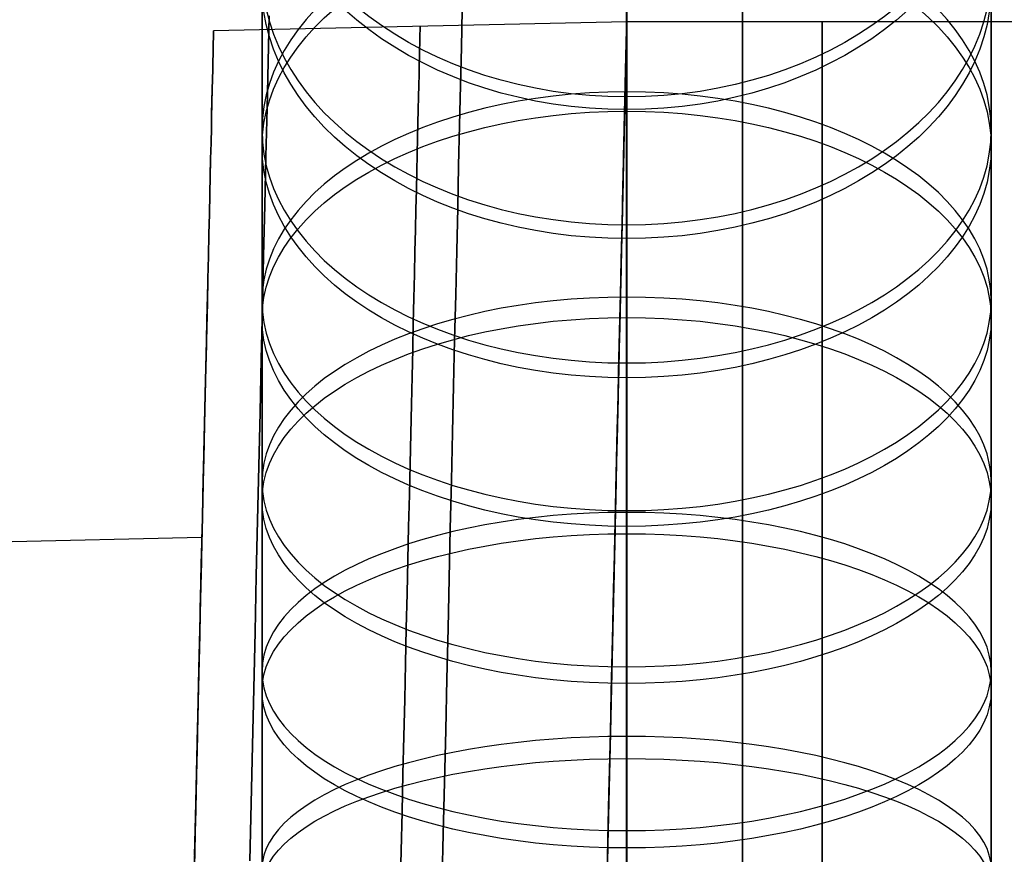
# Model space of a CAD drawing. Extents: x 35624 to 36541, y 4015 to 4839.
# Tile 60 of 150: x 35784 to 35822, y 4715 to 4747. Entities that reach past the tile are written whole.
import ezdxf

# ---------------------------------------------------------------- set-up
doc = ezdxf.new("R2010")
doc.units = 0
doc.layers.add('GAMBE', color=96, linetype='CONTINUOUS')
doc.layers.add('IGES_LEVEL_3', color=87, linetype='CONTINUOUS')

msp = doc.modelspace()

# ---------------------------------------------------------------- linework, layer by layer
at = {"layer": 'GAMBE'}
for p, q in [((35793.515, 4747.891, 154.694), (35793.515, 4746.052, 156.381)), ((35793.515, 4746.314, 0.979), (35793.515, 4747.883, 2.381)), ((35821.519, 4747.891, 154.694), (35821.519, 4746.052, 156.381)), ((35821.519, 4746.314, 0.979), (35821.519, 4747.883, 2.381)), ((35793.515, 4744.718, -0.389), (35793.515, 4746.314, 0.979)), ((35821.519, 4744.718, -0.389), (35821.519, 4746.314, 0.979)), ((35793.515, 4746.052, 156.381), (35793.515, 4744.166, 158.03)), ((35821.519, 4746.052, 156.381), (35821.519, 4744.166, 158.03)), ((35793.515, 4743.095, -1.724), (35793.515, 4744.718, -0.389)), ((35821.519, 4743.095, -1.724), (35821.519, 4744.718, -0.389)), ((35793.515, 4744.166, 158.03), (35793.515, 4742.233, 159.639)), ((35821.519, 4744.166, 158.03), (35821.519, 4742.233, 159.639)), ((35793.515, 4741.446, -3.024), (35793.515, 4743.095, -1.724)), ((35821.519, 4741.446, -3.024), (35821.519, 4743.095, -1.724)), ((35793.515, 4742.233, 159.639), (35793.515, 4740.254, 161.206)), ((35821.519, 4742.233, 159.639), (35821.519, 4740.254, 161.206)), ((35793.515, 4739.771, -4.29), (35793.515, 4741.446, -3.024)), ((35821.519, 4739.771, -4.29), (35821.519, 4741.446, -3.024)), ((35793.515, 4740.254, 161.206), (35793.515, 4738.229, 162.731)), ((35821.519, 4740.254, 161.206), (35821.519, 4738.229, 162.731)), ((35793.515, 4738.072, -5.521), (35793.515, 4739.771, -4.29)), ((35821.519, 4738.072, -5.521), (35821.519, 4739.771, -4.29)), ((35793.515, 4738.229, 162.731), (35793.515, 4736.159, 164.212)), ((35793.515, 4736.349, -6.717), (35793.515, 4738.072, -5.521)), ((35821.519, 4738.229, 162.731), (35821.519, 4736.159, 164.212)), ((35821.519, 4736.349, -6.717), (35821.519, 4738.072, -5.521)), ((35793.515, 4734.602, -7.877), (35793.515, 4736.349, -6.717)), ((35793.515, 4736.159, 164.212), (35793.515, 4734.043, 165.647)), ((35821.519, 4734.602, -7.877), (35821.519, 4736.349, -6.717)), ((35821.519, 4736.159, 164.212), (35821.519, 4734.043, 165.647)), ((35793.515, 4732.833, -9.001), (35793.515, 4734.602, -7.877)), ((35821.519, 4732.833, -9.001), (35821.519, 4734.602, -7.877)), ((35793.515, 4734.043, 165.647), (35793.515, 4731.883, 167.035)), ((35821.519, 4734.043, 165.647), (35821.519, 4731.883, 167.035)), ((35793.515, 4731.042, -10.089), (35793.515, 4732.833, -9.001)), ((35821.519, 4731.042, -10.089), (35821.519, 4732.833, -9.001)), ((35793.515, 4731.883, 167.035), (35793.515, 4729.679, 168.375)), ((35821.519, 4731.883, 167.035), (35821.519, 4729.679, 168.375)), ((35793.515, 4729.23, -11.14), (35793.515, 4731.042, -10.089)), ((35821.519, 4729.23, -11.14), (35821.519, 4731.042, -10.089)), ((35793.515, 4729.679, 168.375), (35793.515, 4727.431, 169.665)), ((35821.519, 4729.679, 168.375), (35821.519, 4727.431, 169.665)), ((35793.515, 4727.398, -12.154), (35793.515, 4729.23, -11.14)), ((35821.519, 4727.398, -12.154), (35821.519, 4729.23, -11.14)), ((35793.515, 4727.431, 169.665), (35793.515, 4725.141, 170.903)), ((35793.515, 4725.546, -13.131), (35793.515, 4727.398, -12.154)), ((35821.519, 4727.431, 169.665), (35821.519, 4725.141, 170.903)), ((35821.519, 4725.546, -13.131), (35821.519, 4727.398, -12.154)), ((35793.515, 4723.675, -14.07), (35793.515, 4725.546, -13.131)), ((35821.519, 4723.675, -14.07), (35821.519, 4725.546, -13.131)), ((35793.515, 4725.141, 170.903), (35793.515, 4722.808, 172.088)), ((35821.519, 4725.141, 170.903), (35821.519, 4722.808, 172.088)), ((35793.515, 4721.787, -14.971), (35793.515, 4723.675, -14.07)), ((35821.519, 4721.787, -14.971), (35821.519, 4723.675, -14.07)), ((35793.515, 4722.808, 172.088), (35793.515, 4720.433, 173.219)), ((35821.519, 4722.808, 172.088), (35821.519, 4720.433, 173.219)), ((35793.515, 4719.88, -15.833), (35793.515, 4721.787, -14.971)), ((35821.519, 4719.88, -15.833), (35821.519, 4721.787, -14.971)), ((35793.515, 4720.433, 173.219), (35793.515, 4718.018, 174.294)), ((35821.519, 4720.433, 173.219), (35821.519, 4718.018, 174.294)), ((35793.515, 4717.958, -16.658), (35793.515, 4719.88, -15.833)), ((35821.519, 4717.958, -16.658), (35821.519, 4719.88, -15.833)), ((35793.515, 4718.018, 174.294), (35793.515, 4715.561, 175.311)), ((35793.515, 4716.019, -17.443), (35793.515, 4717.958, -16.658)), ((35821.519, 4718.018, 174.294), (35821.519, 4715.561, 175.311)), ((35821.519, 4716.019, -17.443), (35821.519, 4717.958, -16.658)), ((35793.515, 4714.066, -18.19), (35793.515, 4716.019, -17.443)), ((35821.519, 4714.066, -18.19), (35821.519, 4716.019, -17.443)), ((35793.515, 4715.561, 175.311), (35793.515, 4713.065, 176.269)), ((35821.519, 4715.561, 175.311), (35821.519, 4713.065, 176.269))]:
    msp.add_line(p, q, dxfattribs=at)
at = {"layer": 'GAMBE', "extrusion": (-9.38917e-14, -0.65826, 0.75279)}
msp.add_circle((35807.516, 3675.722, -3019.749), 14, dxfattribs=at)
at = {"layer": 'GAMBE', "extrusion": (-5.8801e-14, 0.663135, 0.7485)}
msp.add_circle((-35807.516, -3552.016, 3160.14), 14, dxfattribs=at)
at = {"layer": 'GAMBE', "extrusion": (5.42324e-14, 0.716452, -0.697636)}
msp.add_circle((-35807.516, 3422.335, 3296.244), 14, dxfattribs=at)
at = {"layer": 'GAMBE', "extrusion": (9.80983e-14, 0.720919, 0.693019)}
msp.add_circle((-35807.516, -3288.004, 3426.047), 14, dxfattribs=at)
at = {"layer": 'GAMBE', "extrusion": (-9.4254e-15, 0.769973, -0.638076)}
msp.add_circle((-35807.516, 3147.972, 3551.242), 14, dxfattribs=at)
at = {"layer": 'GAMBE', "extrusion": (1.8282e-13, 0.774001, 0.633185)}
msp.add_circle((-35807.516, -3003.998, 3669.617), 14, dxfattribs=at)
at = {"layer": 'GAMBE', "extrusion": (-9.06287e-15, 0.818572, -0.574403)}
msp.add_circle((-35807.516, 2853.989, 3783.544), 14, dxfattribs=at)
at = {"layer": 'GAMBE', "extrusion": (5.96711e-14, 0.822114, 0.569323)}
msp.add_circle((-35807.516, -2701.543, 3889.632), 14, dxfattribs=at)
at = {"layer": 'GAMBE', "extrusion": (-1.62334e-13, 0.861892, -0.507093)}
msp.add_circle((-35807.516, 2542.578, 3991.432), 14, dxfattribs=at)
at = {"layer": 'GAMBE', "extrusion": (2.10698e-13, 0.865012, 0.50175)}
msp.add_circle((-35807.516, -2382.147, 4084.969), 14, dxfattribs=at)
at = {"layer": 'GAMBE', "extrusion": (-1.85607e-14, 0.899691, -0.436528)}
msp.add_circle((-35807.516, 2215.516, 4173.759), 14, dxfattribs=at)
at = {"layer": 'GAMBE', "extrusion": (1.18545e-14, 0.902352, 0.431)}
msp.add_circle((-35807.516, -2048.322, 4254.058), 14, dxfattribs=at)
at = {"layer": 'GAMBE', "extrusion": (1.91915e-13, 0.931767, -0.363056)}
msp.add_circle((-35807.516, 1874.404, 4329.554), 14, dxfattribs=at)
at = {"layer": 'GAMBE', "extrusion": (-2.84217e-14, 0.933951, 0.357402)}
msp.add_circle((-35807.516, -1701.631, 4396.072), 14, dxfattribs=at)
at = {"layer": 'GAMBE', "extrusion": (1, 0, 0)}
for radius, start, end in [(117.332, 286.33908, 220.11395), (89.331, 286.33935, 220.04906)]:
    msp.add_arc((4676.948, 78.432, 35807.516), radius, start, end, dxfattribs=at)
at = {"layer": 'GAMBE', "extrusion": (1, -3.06281e-06, 9.23987e-07)}
msp.add_arc((4677.058, 78.399, 35793.501), 103.332, 286.33919, 220.0859, dxfattribs=at)
at = {"layer": 'GAMBE', "extrusion": (1, 3.06281e-06, -9.23987e-07)}
msp.add_arc((4676.838, 78.465, 35821.53), 103.332, 286.33919, 220.0859, dxfattribs=at)
at = {"layer": 'IGES_LEVEL_3'}
for p, q in [((35807.519, 4747.173, 77.977), (35807.751, 4757.267, 77.977)), ((35807.519, 4747.173, 77.977), (35807.519, 4757.173, 77.977)), ((35793.79, 4747.409, 144.259), (35793.749, 4745.653, 146.044)), ((35793.749, 4745.653, 9.909), (35793.79, 4747.409, 11.694)), ((35801.203, 4747.619, 24.194), (35801.17, 4746.195, 22.41)), ((35801.17, 4746.195, 133.544), (35801.203, 4747.619, 131.759)), ((35807.523, 4747.374, 116.159), (35807.5, 4746.372, 117.912)), ((35807.5, 4746.372, 38.041), (35807.523, 4747.374, 39.795)), ((35807.529, 4747.618, 52.355), (35807.514, 4746.956, 50.637)), ((35807.514, 4746.956, 105.317), (35807.529, 4747.618, 103.599)), ((35807.519, 4747.173, 77.977), (35791.655, 4746.825, 77.977)), ((35799.587, 4746.999, 77.977), (35799.586, 4746.982, 76.439)), ((35799.586, 4746.982, 79.514), (35799.587, 4746.999, 77.977)), ((35807.515, 4747.016, 73.326), (35807.512, 4746.89, 71.752)), ((35807.512, 4746.89, 84.201), (35807.515, 4747.016, 82.628)), ((35807.517, 4747.104, 74.888), (35807.515, 4747.016, 73.326)), ((35807.515, 4747.016, 82.628), (35807.517, 4747.104, 81.065)), ((35807.518, 4747.156, 76.439), (35807.517, 4747.104, 74.888)), ((35807.517, 4747.104, 81.065), (35807.518, 4747.156, 79.514)), ((35807.519, 4747.173, 77.977), (35807.518, 4747.156, 76.439)), ((35807.518, 4747.156, 79.514), (35807.519, 4747.173, 77.977)), ((35822.519, 4747.173, 77.977), (35807.519, 4747.173, 77.977)), ((35791.655, 4746.825, 77.977), (35791.208, 4727.371, 77.977)), ((35791.651, 4746.668, 82.628), (35791.648, 4746.543, 84.201)), ((35791.648, 4746.543, 71.752), (35791.651, 4746.668, 73.326)), ((35791.653, 4746.756, 81.065), (35791.651, 4746.668, 82.628)), ((35791.651, 4746.668, 73.326), (35791.653, 4746.756, 74.888)), ((35791.654, 4746.808, 79.514), (35791.653, 4746.756, 81.065)), ((35791.653, 4746.756, 74.888), (35791.654, 4746.808, 76.439)), ((35791.655, 4746.825, 77.977), (35791.654, 4746.808, 79.514)), ((35791.654, 4746.808, 76.439), (35791.655, 4746.825, 77.977)), ((35799.58, 4746.717, 71.752), (35799.576, 4746.554, 70.169)), ((35799.576, 4746.554, 85.785), (35799.58, 4746.717, 84.201)), ((35799.583, 4746.842, 73.326), (35799.58, 4746.717, 71.752)), ((35799.58, 4746.717, 84.201), (35799.583, 4746.842, 82.628)), ((35799.585, 4746.93, 74.888), (35799.583, 4746.842, 73.326)), ((35799.583, 4746.842, 82.628), (35799.585, 4746.93, 81.065)), ((35799.586, 4746.982, 76.439), (35799.585, 4746.93, 74.888)), ((35799.585, 4746.93, 81.065), (35799.586, 4746.982, 79.514)), ((35807.514, 4746.956, 50.637), (35807.497, 4746.248, 48.927)), ((35807.497, 4746.248, 107.027), (35807.514, 4746.956, 105.317)), ((35807.508, 4746.728, 70.169), (35807.504, 4746.527, 68.577)), ((35807.504, 4746.527, 87.377), (35807.508, 4746.728, 85.785)), ((35807.512, 4746.89, 71.752), (35807.508, 4746.728, 70.169)), ((35807.508, 4746.728, 85.785), (35807.512, 4746.89, 84.201)), ((35791.644, 4746.38, 85.785), (35791.64, 4746.179, 87.377)), ((35791.64, 4746.179, 68.577), (35791.644, 4746.38, 70.169)), ((35791.648, 4746.543, 84.201), (35791.644, 4746.38, 85.785)), ((35791.644, 4746.38, 70.169), (35791.648, 4746.543, 71.752)), ((35799.572, 4746.353, 68.577), (35799.566, 4746.112, 66.977)), ((35799.566, 4746.112, 88.977), (35799.572, 4746.353, 87.377)), ((35799.576, 4746.554, 70.169), (35799.572, 4746.353, 68.577)), ((35799.572, 4746.353, 87.377), (35799.576, 4746.554, 85.785)), ((35807.5, 4746.372, 117.912), (35807.476, 4745.322, 119.645)), ((35807.476, 4745.322, 36.308), (35807.5, 4746.372, 38.041)), ((35807.497, 4746.248, 48.927), (35807.48, 4745.493, 47.226)), ((35807.48, 4745.493, 108.727), (35807.497, 4746.248, 107.027)), ((35807.498, 4746.286, 66.977), (35807.492, 4746.006, 65.371)), ((35807.492, 4746.006, 90.582), (35807.498, 4746.286, 88.977)), ((35807.504, 4746.527, 68.577), (35807.498, 4746.286, 66.977)), ((35807.498, 4746.286, 88.977), (35807.504, 4746.527, 87.377)), ((35791.634, 4745.938, 88.977), (35791.628, 4745.658, 90.582)), ((35791.628, 4745.658, 65.371), (35791.634, 4745.938, 66.977)), ((35791.64, 4746.179, 87.377), (35791.634, 4745.938, 88.977)), ((35791.634, 4745.938, 66.977), (35791.64, 4746.179, 68.577)), ((35799.566, 4746.112, 66.977), (35799.56, 4745.832, 65.371)), ((35799.56, 4745.832, 90.582), (35799.566, 4746.112, 88.977)), ((35801.17, 4746.195, 22.41), (35801.136, 4744.723, 20.66)), ((35801.136, 4744.723, 135.293), (35801.17, 4746.195, 133.544)), ((35807.492, 4746.006, 65.371), (35807.484, 4745.685, 63.761)), ((35807.484, 4745.685, 92.193), (35807.492, 4746.006, 90.582)), ((35791.628, 4745.658, 90.582), (35791.621, 4745.337, 92.193)), ((35791.621, 4745.337, 63.761), (35791.628, 4745.658, 65.371)), ((35793.749, 4745.653, 146.044), (35793.708, 4743.852, 147.783)), ((35793.708, 4743.852, 8.17), (35793.749, 4745.653, 9.909)), ((35799.552, 4745.511, 63.761), (35799.544, 4745.149, 62.147)), ((35799.544, 4745.149, 93.806), (35799.552, 4745.511, 92.193)), ((35799.56, 4745.832, 65.371), (35799.552, 4745.511, 63.761)), ((35799.552, 4745.511, 92.193), (35799.56, 4745.832, 90.582)), ((35807.48, 4745.493, 47.226), (35807.462, 4744.692, 45.538)), ((35807.462, 4744.692, 110.416), (35807.48, 4745.493, 108.727)), ((35807.484, 4745.685, 63.761), (35807.476, 4745.323, 62.147)), ((35807.476, 4745.323, 93.806), (35807.484, 4745.685, 92.193)), ((35791.621, 4745.337, 92.193), (35791.612, 4744.975, 93.806)), ((35791.612, 4744.975, 62.147), (35791.621, 4745.337, 63.761)), ((35799.544, 4745.149, 62.147), (35799.535, 4744.746, 60.531)), ((35799.535, 4744.746, 95.422), (35799.544, 4745.149, 93.806)), ((35807.476, 4745.322, 119.645), (35807.451, 4744.224, 121.357)), ((35807.451, 4744.224, 34.597), (35807.476, 4745.322, 36.308)), ((35807.476, 4745.323, 62.147), (35807.467, 4744.92, 60.531)), ((35807.467, 4744.92, 95.422), (35807.476, 4745.323, 93.806)), ((35791.612, 4744.975, 93.806), (35791.603, 4744.572, 95.422)), ((35791.603, 4744.572, 60.531), (35791.612, 4744.975, 62.147)), ((35799.535, 4744.746, 60.531), (35799.525, 4744.3, 58.915)), ((35799.525, 4744.3, 97.038), (35799.535, 4744.746, 95.422)), ((35801.136, 4744.723, 20.66), (35801.101, 4743.205, 18.948)), ((35801.101, 4743.205, 137.006), (35801.136, 4744.723, 135.293)), ((35807.467, 4744.92, 60.531), (35807.457, 4744.474, 58.915)), ((35807.457, 4744.474, 97.038), (35807.467, 4744.92, 95.422)), ((35791.603, 4744.572, 95.422), (35791.593, 4744.126, 97.038)), ((35791.593, 4744.126, 58.915), (35791.603, 4744.572, 60.531)), ((35807.462, 4744.692, 45.538), (35807.442, 4743.845, 43.863)), ((35807.442, 4743.845, 112.091), (35807.462, 4744.692, 110.416)), ((35807.457, 4744.474, 58.915), (35807.445, 4743.986, 57.3)), ((35807.445, 4743.986, 98.653), (35807.457, 4744.474, 97.038)), ((35791.593, 4744.126, 97.038), (35791.581, 4743.638, 98.653)), ((35791.581, 4743.638, 57.3), (35791.593, 4744.126, 58.915)), ((35799.525, 4744.3, 58.915), (35799.513, 4743.812, 57.3)), ((35799.513, 4743.812, 98.653), (35799.525, 4744.3, 97.038)), ((35807.451, 4744.224, 121.357), (35807.425, 4743.079, 123.044)), ((35807.425, 4743.079, 32.91), (35807.451, 4744.224, 34.597)), ((35807.445, 4743.986, 57.3), (35807.433, 4743.455, 55.688)), ((35807.433, 4743.455, 100.266), (35807.445, 4743.986, 98.653)), ((35791.581, 4743.638, 98.653), (35791.569, 4743.107, 100.266)), ((35791.569, 4743.107, 55.688), (35791.581, 4743.638, 57.3)), ((35793.708, 4743.852, 147.783), (35793.665, 4742.007, 149.475)), ((35793.665, 4742.007, 6.479), (35793.708, 4743.852, 8.17)), ((35799.513, 4743.812, 57.3), (35799.501, 4743.281, 55.688)), ((35799.501, 4743.281, 100.266), (35799.513, 4743.812, 98.653)), ((35807.442, 4743.845, 43.863), (35807.422, 4742.952, 42.203)), ((35807.422, 4742.952, 113.751), (35807.442, 4743.845, 112.091)), ((35799.501, 4743.281, 55.688), (35799.488, 4742.707, 54.08)), ((35799.488, 4742.707, 101.874), (35799.501, 4743.281, 100.266)), ((35801.101, 4743.205, 18.948), (35801.065, 4741.641, 17.273)), ((35801.065, 4741.641, 138.681), (35801.101, 4743.205, 137.006)), ((35807.433, 4743.455, 55.688), (35807.42, 4742.881, 54.08)), ((35807.42, 4742.881, 101.874), (35807.433, 4743.455, 100.266)), ((35791.569, 4743.107, 100.266), (35791.556, 4742.533, 101.874)), ((35791.556, 4742.533, 54.08), (35791.569, 4743.107, 55.688)), ((35807.425, 4743.079, 123.044), (35807.397, 4741.888, 124.705)), ((35807.397, 4741.888, 31.248), (35807.425, 4743.079, 32.91)), ((35807.422, 4742.952, 42.203), (35807.4, 4742.013, 40.56)), ((35807.4, 4742.013, 115.393), (35807.422, 4742.952, 113.751)), ((35807.42, 4742.881, 54.08), (35807.406, 4742.264, 52.477)), ((35807.406, 4742.264, 103.476), (35807.42, 4742.881, 101.874)), ((35791.556, 4742.533, 101.874), (35791.542, 4741.916, 103.476)), ((35791.542, 4741.916, 52.477), (35791.556, 4742.533, 54.08)), ((35799.488, 4742.707, 54.08), (35799.474, 4742.09, 52.477)), ((35799.474, 4742.09, 103.476), (35799.488, 4742.707, 101.874)), ((35799.474, 4742.09, 52.477), (35799.459, 4741.429, 50.882)), ((35799.459, 4741.429, 105.071), (35799.474, 4742.09, 103.476)), ((35807.406, 4742.264, 52.477), (35807.391, 4741.603, 50.882)), ((35807.391, 4741.603, 105.071), (35807.406, 4742.264, 103.476)), ((35791.542, 4741.916, 103.476), (35791.527, 4741.255, 105.071)), ((35791.527, 4741.255, 50.882), (35791.542, 4741.916, 52.477)), ((35793.665, 4742.007, 149.475), (35793.622, 4740.119, 151.118)), ((35793.622, 4740.119, 4.836), (35793.665, 4742.007, 6.479)), ((35807.397, 4741.888, 124.705), (35807.369, 4740.652, 126.339)), ((35807.369, 4740.652, 29.614), (35807.397, 4741.888, 31.248)), ((35807.4, 4742.013, 40.56), (35807.377, 4741.029, 38.936)), ((35807.377, 4741.029, 117.017), (35807.4, 4742.013, 115.393)), ((35799.459, 4741.429, 50.882), (35799.443, 4740.726, 49.297)), ((35799.443, 4740.726, 106.657), (35799.459, 4741.429, 105.071)), ((35801.065, 4741.641, 17.273), (35801.028, 4740.033, 15.638)), ((35801.028, 4740.033, 140.315), (35801.065, 4741.641, 138.681)), ((35807.391, 4741.603, 50.882), (35807.374, 4740.899, 49.297)), ((35807.374, 4740.899, 106.657), (35807.391, 4741.603, 105.071)), ((35791.527, 4741.255, 105.071), (35791.511, 4740.552, 106.657)), ((35791.511, 4740.552, 49.297), (35791.527, 4741.255, 50.882)), ((35807.377, 4741.029, 38.936), (35807.354, 4740, 37.333)), ((35807.354, 4740, 118.621), (35807.377, 4741.029, 117.017)), ((35799.443, 4740.726, 49.297), (35799.425, 4739.978, 47.722)), ((35799.425, 4739.978, 108.232), (35799.443, 4740.726, 106.657)), ((35807.369, 4740.652, 126.339), (35807.339, 4739.372, 127.943)), ((35807.339, 4739.372, 28.01), (35807.369, 4740.652, 29.614)), ((35807.374, 4740.899, 49.297), (35807.357, 4740.152, 47.722)), ((35807.357, 4740.152, 108.232), (35807.374, 4740.899, 106.657)), ((35791.511, 4740.552, 106.657), (35791.493, 4739.804, 108.232)), ((35791.493, 4739.804, 47.722), (35791.511, 4740.552, 49.297)), ((35791.493, 4739.804, 108.232), (35791.475, 4739.014, 109.794)), ((35791.475, 4739.014, 46.159), (35791.493, 4739.804, 47.722)), ((35793.622, 4740.119, 151.118), (35793.578, 4738.191, 152.71)), ((35793.578, 4738.191, 3.244), (35793.622, 4740.119, 4.836)), ((35799.425, 4739.978, 47.722), (35799.407, 4739.188, 46.159)), ((35799.407, 4739.188, 109.794), (35799.425, 4739.978, 108.232)), ((35801.028, 4740.033, 15.638), (35800.99, 4738.384, 14.046)), ((35800.99, 4738.384, 141.908), (35801.028, 4740.033, 140.315)), ((35807.354, 4740, 37.333), (35807.329, 4738.927, 35.752)), ((35807.329, 4738.927, 120.201), (35807.354, 4740, 118.621)), ((35807.357, 4740.152, 47.722), (35807.339, 4739.362, 46.159)), ((35807.339, 4739.362, 109.794), (35807.357, 4740.152, 108.232)), ((35799.407, 4739.188, 46.159), (35799.388, 4738.355, 44.611)), ((35799.388, 4738.355, 111.342), (35799.407, 4739.188, 109.794)), ((35807.339, 4739.372, 127.943), (35807.309, 4738.048, 129.517)), ((35807.309, 4738.048, 26.437), (35807.339, 4739.372, 28.01)), ((35807.339, 4739.362, 46.159), (35807.32, 4738.529, 44.611)), ((35807.32, 4738.529, 111.342), (35807.339, 4739.362, 109.794)), ((35791.475, 4739.014, 109.794), (35791.456, 4738.181, 111.342)), ((35791.456, 4738.181, 44.611), (35791.475, 4739.014, 46.159)), ((35807.329, 4738.927, 35.752), (35807.304, 4737.811, 34.195)), ((35807.304, 4737.811, 121.758), (35807.329, 4738.927, 120.201)), ((35799.388, 4738.355, 44.611), (35799.368, 4737.479, 43.079)), ((35799.368, 4737.479, 112.875), (35799.388, 4738.355, 111.342)), ((35800.99, 4738.384, 14.046), (35800.951, 4736.693, 12.496)), ((35800.951, 4736.693, 143.457), (35800.99, 4738.384, 141.908)), ((35807.32, 4738.529, 44.611), (35807.3, 4737.653, 43.079)), ((35807.3, 4737.653, 112.875), (35807.32, 4738.529, 111.342)), ((35791.456, 4738.181, 111.342), (35791.436, 4737.305, 112.875)), ((35791.436, 4737.305, 43.079), (35791.456, 4738.181, 44.611)), ((35793.578, 4738.191, 152.71), (35793.532, 4736.224, 154.25)), ((35793.532, 4736.224, 1.703), (35793.578, 4738.191, 3.244)), ((35807.309, 4738.048, 129.517), (35807.278, 4736.683, 131.057)), ((35807.278, 4736.683, 24.897), (35807.309, 4738.048, 26.437)), ((35807.304, 4737.811, 34.195), (35807.277, 4736.653, 32.665)), ((35807.277, 4736.653, 123.289), (35807.304, 4737.811, 121.758)), ((35807.3, 4737.653, 43.079), (35807.279, 4736.735, 41.564)), ((35807.279, 4736.735, 114.389), (35807.3, 4737.653, 112.875)), ((35791.436, 4737.305, 112.875), (35791.415, 4736.387, 114.389)), ((35791.415, 4736.387, 41.564), (35791.436, 4737.305, 43.079)), ((35799.368, 4737.479, 43.079), (35799.347, 4736.561, 41.564)), ((35799.347, 4736.561, 114.389), (35799.368, 4737.479, 112.875)), ((35791.426, 4736.855, 72.618), (35791.422, 4736.714, 71.255)), ((35791.422, 4736.714, 84.699), (35791.426, 4736.855, 83.335)), ((35791.428, 4736.962, 73.973), (35791.426, 4736.855, 72.618)), ((35791.426, 4736.855, 83.335), (35791.428, 4736.962, 81.981)), ((35791.43, 4737.038, 75.318), (35791.428, 4736.962, 73.973)), ((35791.428, 4736.962, 81.981), (35791.43, 4737.038, 80.635)), ((35791.431, 4737.083, 76.653), (35791.43, 4737.038, 75.318)), ((35791.43, 4737.038, 80.635), (35791.431, 4737.083, 79.3)), ((35791.431, 4737.098, 77.977), (35791.431, 4737.083, 76.653)), ((35791.431, 4737.083, 79.3), (35791.431, 4737.098, 77.977)), ((35791.418, 4736.541, 69.884), (35791.414, 4736.334, 68.507)), ((35791.414, 4736.334, 87.446), (35791.418, 4736.541, 86.069)), ((35791.422, 4736.714, 71.255), (35791.418, 4736.541, 69.884)), ((35791.418, 4736.541, 86.069), (35791.422, 4736.714, 84.699)), ((35799.347, 4736.561, 41.564), (35799.325, 4735.602, 40.069)), ((35799.325, 4735.602, 115.885), (35799.347, 4736.561, 114.389)), ((35800.951, 4736.693, 12.496), (35800.912, 4734.965, 10.992)), ((35800.912, 4734.965, 144.962), (35800.951, 4736.693, 143.457)), ((35807.278, 4736.683, 131.057), (35807.245, 4735.276, 132.563)), ((35807.245, 4735.276, 23.391), (35807.278, 4736.683, 24.897)), ((35807.277, 4736.653, 32.665), (35807.249, 4735.454, 31.162)), ((35807.249, 4735.454, 124.792), (35807.277, 4736.653, 123.289)), ((35807.279, 4736.735, 41.564), (35807.257, 4735.776, 40.069)), ((35807.257, 4735.776, 115.885), (35807.279, 4736.735, 114.389)), ((35791.415, 4736.387, 114.389), (35791.393, 4735.428, 115.885)), ((35791.393, 4735.428, 40.069), (35791.415, 4736.387, 41.564)), ((35791.408, 4736.093, 67.125), (35791.402, 4735.817, 65.739)), ((35791.402, 4735.817, 90.215), (35791.408, 4736.093, 88.829)), ((35791.414, 4736.334, 68.507), (35791.408, 4736.093, 67.125)), ((35791.408, 4736.093, 88.829), (35791.414, 4736.334, 87.446)), ((35793.532, 4736.224, 154.25), (35793.486, 4734.222, 155.737)), ((35793.486, 4734.222, 0.216), (35793.532, 4736.224, 1.703)), ((35791.402, 4735.817, 65.739), (35791.395, 4735.505, 64.349)), ((35791.395, 4735.505, 91.604), (35791.402, 4735.817, 90.215)), ((35807.257, 4735.776, 40.069), (35807.234, 4734.775, 38.595)), ((35807.234, 4734.775, 117.359), (35807.257, 4735.776, 115.885)), ((35791.393, 4735.428, 115.885), (35791.37, 4734.427, 117.359)), ((35791.37, 4734.427, 38.595), (35791.393, 4735.428, 40.069)), ((35791.395, 4735.505, 64.349), (35791.387, 4735.158, 62.958)), ((35791.387, 4735.158, 92.995), (35791.395, 4735.505, 91.604)), ((35799.325, 4735.602, 40.069), (35799.302, 4734.601, 38.595)), ((35799.302, 4734.601, 117.359), (35799.325, 4735.602, 115.885)), ((35807.245, 4735.276, 132.563), (35807.212, 4733.831, 134.032)), ((35807.212, 4733.831, 21.921), (35807.245, 4735.276, 23.391)), ((35807.249, 4735.454, 31.162), (35807.221, 4734.214, 29.688)), ((35807.221, 4734.214, 126.266), (35807.249, 4735.454, 124.792)), ((35791.387, 4735.158, 62.958), (35791.378, 4734.774, 61.567)), ((35791.378, 4734.774, 94.386), (35791.387, 4735.158, 92.995)), ((35800.912, 4734.965, 10.992), (35800.871, 4733.199, 9.534)), ((35800.871, 4733.199, 146.42), (35800.912, 4734.965, 144.962)), ((35791.378, 4734.774, 61.567), (35791.368, 4734.354, 60.177)), ((35791.368, 4734.354, 95.777), (35791.378, 4734.774, 94.386)), ((35799.302, 4734.601, 38.595), (35799.278, 4733.561, 37.143)), ((35799.278, 4733.561, 118.811), (35799.302, 4734.601, 117.359)), ((35807.234, 4734.775, 38.595), (35807.21, 4733.735, 37.143)), ((35807.21, 4733.735, 118.811), (35807.234, 4734.775, 117.359)), ((35791.37, 4734.427, 117.359), (35791.346, 4733.387, 118.811)), ((35791.346, 4733.387, 37.143), (35791.37, 4734.427, 38.595)), ((35791.368, 4734.354, 60.177), (35791.358, 4733.897, 58.789)), ((35791.358, 4733.897, 97.165), (35791.368, 4734.354, 95.777)), ((35793.486, 4734.222, 155.737), (35793.44, 4732.186, 157.17)), ((35793.44, 4732.186, -1.217), (35793.486, 4734.222, 0.216)), ((35807.221, 4734.214, 29.688), (35807.191, 4732.934, 28.245)), ((35807.191, 4732.934, 127.709), (35807.221, 4734.214, 126.266)), ((35791.358, 4733.897, 58.789), (35791.346, 4733.403, 57.404)), ((35791.346, 4733.403, 98.549), (35791.358, 4733.897, 97.165)), ((35807.212, 4733.831, 134.032), (35807.178, 4732.347, 135.465)), ((35807.178, 4732.347, 20.489), (35807.212, 4733.831, 21.921)), ((35791.346, 4733.387, 118.811), (35791.321, 4732.306, 120.238)), ((35791.321, 4732.306, 35.715), (35791.346, 4733.387, 37.143)), ((35791.346, 4733.403, 57.404), (35791.334, 4732.872, 56.025)), ((35791.334, 4732.872, 99.929), (35791.346, 4733.403, 98.549)), ((35799.278, 4733.561, 37.143), (35799.253, 4732.48, 35.715)), ((35799.253, 4732.48, 120.238), (35799.278, 4733.561, 118.811)), ((35807.21, 4733.735, 37.143), (35807.185, 4732.654, 35.715)), ((35807.185, 4732.654, 120.238), (35807.21, 4733.735, 118.811)), ((35800.871, 4733.199, 9.534), (35800.83, 4731.398, 8.123)), ((35800.83, 4731.398, 147.83), (35800.871, 4733.199, 146.42)), ((35791.334, 4732.872, 56.025), (35791.321, 4732.303, 54.652)), ((35791.321, 4732.303, 101.302), (35791.334, 4732.872, 99.929)), ((35807.185, 4732.654, 35.715), (35807.159, 4731.536, 34.313)), ((35807.159, 4731.536, 121.64), (35807.185, 4732.654, 120.238)), ((35807.191, 4732.934, 28.245), (35807.161, 4731.617, 26.834)), ((35807.161, 4731.617, 129.12), (35807.191, 4732.934, 127.709)), ((35791.321, 4732.306, 120.238), (35791.295, 4731.188, 121.64)), ((35791.295, 4731.188, 34.313), (35791.321, 4732.306, 35.715)), ((35791.321, 4732.303, 54.652), (35791.307, 4731.697, 53.286)), ((35791.307, 4731.697, 102.667), (35791.321, 4732.303, 101.302)), ((35799.253, 4732.48, 35.715), (35799.227, 4731.362, 34.313)), ((35799.227, 4731.362, 121.64), (35799.253, 4732.48, 120.238)), ((35807.178, 4732.347, 135.465), (35807.143, 4730.828, 136.858)), ((35807.143, 4730.828, 19.096), (35807.178, 4732.347, 20.489)), ((35793.44, 4732.186, 157.17), (35793.392, 4730.118, 158.547)), ((35793.392, 4730.118, -2.594), (35793.44, 4732.186, -1.217)), ((35791.307, 4731.697, 53.286), (35791.292, 4731.054, 51.931)), ((35791.292, 4731.054, 104.023), (35791.307, 4731.697, 102.667)), ((35807.161, 4731.617, 26.834), (35807.13, 4730.262, 25.457)), ((35807.13, 4730.262, 130.497), (35807.161, 4731.617, 129.12)), ((35807.159, 4731.536, 34.313), (35807.133, 4730.379, 32.938)), ((35807.133, 4730.379, 123.015), (35807.159, 4731.536, 121.64)), ((35791.295, 4731.188, 121.64), (35791.269, 4730.031, 123.015)), ((35791.269, 4730.031, 32.938), (35791.295, 4731.188, 34.313)), ((35799.227, 4731.362, 34.313), (35799.201, 4730.205, 32.938)), ((35799.201, 4730.205, 123.015), (35799.227, 4731.362, 121.64)), ((35800.83, 4731.398, 8.123), (35800.788, 4729.564, 6.761)), ((35800.788, 4729.564, 149.192), (35800.83, 4731.398, 147.83)), ((35791.292, 4731.054, 51.931), (35791.277, 4730.373, 50.586)), ((35791.277, 4730.373, 105.368), (35791.292, 4731.054, 104.023)), ((35807.143, 4730.828, 136.858), (35807.107, 4729.273, 138.211)), ((35807.107, 4729.273, 17.743), (35807.143, 4730.828, 19.096)), ((35791.277, 4730.373, 50.586), (35791.26, 4729.656, 49.253)), ((35791.26, 4729.656, 106.701), (35791.277, 4730.373, 105.368)), ((35807.133, 4730.379, 32.938), (35807.105, 4729.186, 31.592)), ((35807.105, 4729.186, 124.361), (35807.133, 4730.379, 123.015)), ((35791.269, 4730.031, 123.015), (35791.241, 4728.838, 124.361)), ((35791.241, 4728.838, 31.592), (35791.269, 4730.031, 32.938)), ((35793.392, 4730.118, 158.547), (35793.344, 4728.02, 159.868)), ((35793.344, 4728.02, -3.915), (35793.392, 4730.118, -2.594)), ((35799.201, 4730.205, 32.938), (35799.173, 4729.012, 31.592)), ((35799.173, 4729.012, 124.361), (35799.201, 4730.205, 123.015)), ((35807.13, 4730.262, 25.457), (35807.098, 4728.872, 24.115)), ((35807.098, 4728.872, 131.839), (35807.13, 4730.262, 130.497)), ((35791.26, 4729.656, 49.253), (35791.243, 4728.902, 47.934)), ((35791.243, 4728.902, 108.02), (35791.26, 4729.656, 106.701)), ((35800.788, 4729.564, 6.761), (35800.745, 4727.699, 5.449)), ((35800.745, 4727.699, 150.505), (35800.788, 4729.564, 149.192)), ((35807.107, 4729.273, 138.211), (35807.071, 4727.685, 139.522)), ((35807.071, 4727.685, 16.432), (35807.107, 4729.273, 17.743)), ((35791.241, 4728.838, 124.361), (35791.213, 4727.609, 125.677)), ((35791.213, 4727.609, 30.277), (35791.241, 4728.838, 31.592)), ((35791.243, 4728.902, 47.934), (35791.225, 4728.112, 46.63)), ((35791.225, 4728.112, 109.324), (35791.243, 4728.902, 108.02)), ((35799.173, 4729.012, 31.592), (35799.145, 4727.783, 30.277)), ((35799.145, 4727.783, 125.677), (35799.173, 4729.012, 124.361)), ((35807.098, 4728.872, 24.115), (35807.065, 4727.448, 22.81)), ((35807.065, 4727.448, 133.144), (35807.098, 4728.872, 131.839)), ((35807.105, 4729.186, 31.592), (35807.077, 4727.957, 30.277)), ((35807.077, 4727.957, 125.677), (35807.105, 4729.186, 124.361)), ((35791.225, 4728.112, 46.63), (35791.206, 4727.286, 45.343)), ((35791.206, 4727.286, 110.611), (35791.225, 4728.112, 109.324)), ((35793.344, 4728.02, 159.868), (35793.295, 4725.896, 161.132)), ((35793.295, 4725.896, -5.178), (35793.344, 4728.02, -3.915)), ((35799.145, 4727.783, 30.277), (35799.116, 4726.52, 28.992)), ((35799.116, 4726.52, 126.961), (35799.145, 4727.783, 125.677)), ((35807.077, 4727.957, 30.277), (35807.048, 4726.694, 28.992)), ((35807.048, 4726.694, 126.961), (35807.077, 4727.957, 125.677)), ((35791.208, 4727.371, 77.977), (35660.631, 4724.507, 77.977)), ((35791.213, 4727.609, 125.677), (35791.184, 4726.346, 126.961)), ((35791.184, 4726.346, 28.992), (35791.213, 4727.609, 30.277)), ((35791.207, 4727.358, 76.867), (35791.206, 4727.321, 75.748)), ((35791.206, 4727.321, 80.206), (35791.207, 4727.358, 79.087)), ((35791.208, 4727.371, 77.977), (35791.207, 4727.358, 76.867)), ((35791.207, 4727.358, 79.087), (35791.208, 4727.371, 77.977)), ((35800.745, 4727.699, 5.449), (35800.701, 4725.805, 4.188)), ((35800.701, 4725.805, 151.766), (35800.745, 4727.699, 150.505)), ((35807.065, 4727.448, 22.81), (35807.032, 4725.992, 21.542)), ((35807.032, 4725.992, 134.412), (35807.065, 4727.448, 133.144)), ((35807.071, 4727.685, 139.522), (35807.034, 4726.066, 140.79)), ((35807.034, 4726.066, 15.163), (35807.071, 4727.685, 16.432)), ((35791.206, 4727.286, 45.343), (35791.186, 4726.425, 44.073)), ((35791.186, 4726.425, 111.88), (35791.206, 4727.286, 110.611)), ((35791.2, 4727.049, 72.341), (35791.197, 4726.904, 71.192)), ((35791.197, 4726.904, 84.762), (35791.2, 4727.049, 83.612)), ((35791.203, 4727.167, 73.484), (35791.2, 4727.049, 72.341)), ((35791.2, 4727.049, 83.612), (35791.203, 4727.167, 82.469)), ((35791.205, 4727.257, 74.62), (35791.203, 4727.167, 73.484)), ((35791.203, 4727.167, 82.469), (35791.205, 4727.257, 81.334)), ((35791.206, 4727.321, 75.748), (35791.205, 4727.257, 74.62)), ((35791.205, 4727.257, 81.334), (35791.206, 4727.321, 80.206)), ((35791.193, 4726.73, 70.038), (35791.188, 4726.528, 68.879)), ((35791.188, 4726.528, 87.075), (35791.193, 4726.73, 85.916)), ((35791.197, 4726.904, 71.192), (35791.193, 4726.73, 70.038)), ((35791.193, 4726.73, 85.916), (35791.197, 4726.904, 84.762)), ((35807.048, 4726.694, 28.992), (35807.018, 4725.397, 27.741)), ((35807.018, 4725.397, 128.213), (35807.048, 4726.694, 126.961)), ((35791.184, 4726.346, 126.961), (35791.154, 4725.049, 128.213)), ((35791.154, 4725.049, 27.741), (35791.184, 4726.346, 28.992)), ((35791.186, 4726.425, 44.073), (35791.165, 4725.529, 42.823)), ((35791.165, 4725.529, 113.13), (35791.186, 4726.425, 111.88)), ((35791.183, 4726.297, 67.716), (35791.177, 4726.036, 66.551)), ((35791.177, 4726.036, 89.402), (35791.183, 4726.297, 88.237)), ((35791.188, 4726.528, 68.879), (35791.183, 4726.297, 67.716)), ((35791.183, 4726.297, 88.237), (35791.188, 4726.528, 87.075)), ((35799.116, 4726.52, 28.992), (35799.086, 4725.223, 27.741)), ((35799.086, 4725.223, 128.213), (35799.116, 4726.52, 126.961)), ((35791.177, 4726.036, 66.551), (35791.17, 4725.744, 65.385)), ((35791.17, 4725.744, 90.568), (35791.177, 4726.036, 89.402)), ((35793.295, 4725.896, 161.132), (35793.246, 4723.747, 162.338)), ((35793.246, 4723.747, -6.384), (35793.295, 4725.896, -5.178)), ((35807.034, 4726.066, 140.79), (35806.996, 4724.417, 142.015)), ((35806.996, 4724.417, 13.938), (35807.034, 4726.066, 15.163)), ((35807.032, 4725.992, 21.542), (35806.998, 4724.504, 20.313)), ((35806.998, 4724.504, 135.64), (35807.032, 4725.992, 134.412)), ((35791.165, 4725.529, 42.823), (35791.144, 4724.599, 41.594)), ((35791.144, 4724.599, 114.359), (35791.165, 4725.529, 113.13)), ((35791.17, 4725.744, 65.385), (35791.163, 4725.423, 64.219)), ((35791.163, 4725.423, 91.735), (35791.17, 4725.744, 90.568)), ((35800.701, 4725.805, 4.188), (35800.657, 4723.884, 2.978)), ((35800.657, 4723.884, 152.976), (35800.701, 4725.805, 151.766)), ((35791.155, 4725.07, 63.053), (35791.146, 4724.687, 61.889)), ((35791.146, 4724.687, 94.064), (35791.155, 4725.07, 92.9)), ((35791.163, 4725.423, 64.219), (35791.155, 4725.07, 63.053)), ((35791.155, 4725.07, 92.9), (35791.163, 4725.423, 91.735)), ((35799.086, 4725.223, 27.741), (35799.056, 4723.895, 26.523)), ((35799.056, 4723.895, 129.43), (35799.086, 4725.223, 128.213)), ((35807.018, 4725.397, 27.741), (35806.988, 4724.069, 26.523)), ((35806.988, 4724.069, 129.43), (35807.018, 4725.397, 128.213)), ((35791.154, 4725.049, 128.213), (35791.124, 4723.721, 129.43)), ((35791.124, 4723.721, 26.523), (35791.154, 4725.049, 27.741)), ((35791.146, 4724.687, 61.889), (35791.136, 4724.273, 60.729)), ((35791.136, 4724.273, 95.225), (35791.146, 4724.687, 94.064)), ((35791.144, 4724.599, 41.594), (35791.122, 4723.636, 40.387)), ((35791.122, 4723.636, 115.566), (35791.144, 4724.599, 114.359)), ((35806.996, 4724.417, 142.015), (35806.957, 4722.74, 143.195)), ((35806.957, 4722.74, 12.758), (35806.996, 4724.417, 13.938)), ((35806.998, 4724.504, 20.313), (35806.963, 4722.987, 19.125)), ((35806.963, 4722.987, 136.829), (35806.998, 4724.504, 135.64)), ((35791.136, 4724.273, 60.729), (35791.126, 4723.827, 59.572)), ((35791.126, 4723.827, 96.381), (35791.136, 4724.273, 95.225)), ((35806.988, 4724.069, 26.523), (35806.956, 4722.711, 25.341)), ((35806.956, 4722.711, 130.612), (35806.988, 4724.069, 129.43)), ((35791.124, 4723.721, 129.43), (35791.093, 4722.363, 130.612)), ((35791.093, 4722.363, 25.341), (35791.124, 4723.721, 26.523)), ((35791.122, 4723.636, 40.387), (35791.099, 4722.64, 39.204)), ((35791.099, 4722.64, 116.75), (35791.122, 4723.636, 115.566)), ((35791.126, 4723.827, 59.572), (35791.115, 4723.351, 58.421)), ((35791.115, 4723.351, 97.533), (35791.126, 4723.827, 96.381)), ((35793.246, 4723.747, 162.338), (35793.196, 4721.576, 163.485)), ((35793.196, 4721.576, -7.531), (35793.246, 4723.747, -6.384)), ((35799.056, 4723.895, 26.523), (35799.025, 4722.537, 25.341)), ((35799.025, 4722.537, 130.612), (35799.056, 4723.895, 129.43)), ((35800.657, 4723.884, 2.978), (35800.612, 4721.939, 1.821)), ((35800.612, 4721.939, 154.133), (35800.657, 4723.884, 152.976)), ((35791.115, 4723.351, 58.421), (35791.104, 4722.842, 57.276)), ((35791.104, 4722.842, 98.677), (35791.115, 4723.351, 97.533)), ((35791.104, 4722.842, 57.276), (35791.091, 4722.303, 56.14)), ((35791.091, 4722.303, 99.814), (35791.104, 4722.842, 98.677)), ((35806.963, 4722.987, 19.125), (35806.927, 4721.442, 17.977)), ((35806.927, 4721.442, 137.976), (35806.963, 4722.987, 136.829)), ((35791.099, 4722.64, 39.204), (35791.075, 4721.613, 38.045)), ((35791.075, 4721.613, 117.908), (35791.099, 4722.64, 116.75)), ((35799.025, 4722.537, 25.341), (35798.993, 4721.149, 24.195)), ((35798.993, 4721.149, 131.758), (35799.025, 4722.537, 130.612)), ((35806.957, 4722.74, 143.195), (35806.918, 4721.037, 144.329)), ((35806.918, 4721.037, 11.624), (35806.957, 4722.74, 12.758)), ((35806.956, 4722.711, 25.341), (35806.925, 4721.323, 24.195)), ((35806.925, 4721.323, 131.758), (35806.956, 4722.711, 130.612)), ((35791.093, 4722.363, 130.612), (35791.061, 4720.975, 131.758)), ((35791.061, 4720.975, 24.195), (35791.093, 4722.363, 25.341)), ((35791.091, 4722.303, 56.14), (35791.078, 4721.733, 55.012)), ((35791.078, 4721.733, 100.941), (35791.091, 4722.303, 99.814)), ((35791.078, 4721.733, 55.012), (35791.064, 4721.131, 53.895)), ((35791.064, 4721.131, 102.059), (35791.078, 4721.733, 100.941)), ((35800.612, 4721.939, 1.821), (35800.567, 4719.971, 0.716)), ((35800.567, 4719.971, 155.237), (35800.612, 4721.939, 154.133)), ((35791.075, 4721.613, 38.045), (35791.051, 4720.555, 36.912)), ((35791.051, 4720.555, 119.041), (35791.075, 4721.613, 117.908)), ((35793.196, 4721.576, 163.485), (35793.145, 4719.384, 164.573)), ((35793.145, 4719.384, -8.619), (35793.196, 4721.576, -7.531)), ((35806.927, 4721.442, 17.977), (35806.891, 4719.871, 16.872)), ((35806.891, 4719.871, 139.082), (35806.927, 4721.442, 137.976)), ((35806.925, 4721.323, 24.195), (35806.892, 4719.908, 23.087)), ((35806.892, 4719.908, 132.867), (35806.925, 4721.323, 131.758)), ((35791.061, 4720.975, 131.758), (35791.028, 4719.56, 132.867)), ((35791.028, 4719.56, 23.087), (35791.061, 4720.975, 24.195)), ((35791.064, 4721.131, 53.895), (35791.05, 4720.499, 52.789)), ((35791.05, 4720.499, 103.165), (35791.064, 4721.131, 102.059)), ((35798.993, 4721.149, 24.195), (35798.96, 4719.734, 23.087)), ((35798.96, 4719.734, 132.867), (35798.993, 4721.149, 131.758)), ((35806.918, 4721.037, 144.329), (35806.878, 4719.309, 145.417)), ((35806.878, 4719.309, 10.536), (35806.918, 4721.037, 11.624)), ((35791.051, 4720.555, 36.912), (35791.026, 4719.468, 35.807)), ((35791.026, 4719.468, 120.147), (35791.051, 4720.555, 119.041)), ((35791.05, 4720.499, 52.789), (35791.034, 4719.837, 51.696)), ((35791.034, 4719.837, 104.258), (35791.05, 4720.499, 103.165)), ((35791.034, 4719.837, 51.696), (35791.019, 4719.144, 50.616)), ((35791.019, 4719.144, 105.337), (35791.034, 4719.837, 104.258)), ((35800.567, 4719.971, 0.716), (35800.521, 4717.982, -0.334)), ((35800.521, 4717.982, 156.288), (35800.567, 4719.971, 155.237)), ((35806.891, 4719.871, 16.872), (35806.855, 4718.275, 15.809)), ((35806.855, 4718.275, 140.144), (35806.891, 4719.871, 139.082)), ((35806.892, 4719.908, 23.087), (35806.859, 4718.467, 22.016)), ((35806.859, 4718.467, 133.937), (35806.892, 4719.908, 132.867)), ((35791.028, 4719.56, 132.867), (35790.995, 4718.119, 133.937)), ((35790.995, 4718.119, 22.016), (35791.028, 4719.56, 23.087)), ((35791.026, 4719.468, 35.807), (35791, 4718.352, 34.729)), ((35791, 4718.352, 121.224), (35791.026, 4719.468, 120.147)), ((35793.145, 4719.384, 164.573), (35793.095, 4717.176, 165.601)), ((35793.095, 4717.176, -9.648), (35793.145, 4719.384, -8.619)), ((35798.96, 4719.734, 23.087), (35798.927, 4718.293, 22.016)), ((35798.927, 4718.293, 133.937), (35798.96, 4719.734, 132.867)), ((35791.019, 4719.144, 50.616), (35791.002, 4718.422, 49.552)), ((35791.002, 4718.422, 106.401), (35791.019, 4719.144, 105.337)), ((35806.878, 4719.309, 145.417), (35806.838, 4717.56, 146.458)), ((35806.838, 4717.56, 9.496), (35806.878, 4719.309, 10.536)), ((35791, 4718.352, 34.729), (35790.974, 4717.208, 33.681)), ((35790.974, 4717.208, 122.272), (35791, 4718.352, 121.224)), ((35791.002, 4718.422, 49.552), (35790.985, 4717.671, 48.504)), ((35790.985, 4717.671, 107.449), (35791.002, 4718.422, 106.401)), ((35798.927, 4718.293, 22.016), (35798.893, 4716.828, 20.985)), ((35798.893, 4716.828, 134.968), (35798.927, 4718.293, 133.937)), ((35806.855, 4718.275, 15.809), (35806.817, 4716.657, 14.79)), ((35806.817, 4716.657, 141.163), (35806.855, 4718.275, 140.144)), ((35806.859, 4718.467, 22.016), (35806.825, 4717.002, 20.985)), ((35806.825, 4717.002, 134.968), (35806.859, 4718.467, 133.937)), ((35790.995, 4718.119, 133.937), (35790.961, 4716.654, 134.968)), ((35790.961, 4716.654, 20.985), (35790.995, 4718.119, 22.016)), ((35800.521, 4717.982, -0.334), (35800.475, 4715.975, -1.33)), ((35800.475, 4715.975, 157.284), (35800.521, 4717.982, 156.288)), ((35790.985, 4717.671, 48.504), (35790.967, 4716.891, 47.474)), ((35790.967, 4716.891, 108.48), (35790.985, 4717.671, 107.449)), ((35806.838, 4717.56, 146.458), (35806.797, 4715.79, 147.45)), ((35806.797, 4715.79, 8.503), (35806.838, 4717.56, 9.496)), ((35790.974, 4717.208, 33.681), (35790.947, 4716.039, 32.664)), ((35790.947, 4716.039, 123.29), (35790.974, 4717.208, 122.272)), ((35793.095, 4717.176, 165.601), (35793.044, 4714.952, 166.57)), ((35793.044, 4714.952, -10.617), (35793.095, 4717.176, -9.648)), ((35790.967, 4716.891, 47.474), (35790.948, 4716.084, 46.462)), ((35790.948, 4716.084, 109.492), (35790.967, 4716.891, 108.48)), ((35798.893, 4716.828, 20.985), (35798.859, 4715.339, 19.994)), ((35798.859, 4715.339, 135.959), (35798.893, 4716.828, 134.968)), ((35806.825, 4717.002, 20.985), (35806.791, 4715.513, 19.994)), ((35806.791, 4715.513, 135.959), (35806.825, 4717.002, 134.968)), ((35790.961, 4716.654, 134.968), (35790.927, 4715.166, 135.959)), ((35790.927, 4715.166, 19.994), (35790.961, 4716.654, 20.985)), ((35806.817, 4716.657, 14.79), (35806.78, 4715.018, 13.815)), ((35806.78, 4715.018, 142.138), (35806.817, 4716.657, 141.163)), ((35790.947, 4716.039, 32.664), (35790.92, 4714.844, 31.677)), ((35790.92, 4714.844, 124.276), (35790.947, 4716.039, 123.29)), ((35790.948, 4716.084, 46.462), (35790.929, 4715.249, 45.47)), ((35790.929, 4715.249, 110.484), (35790.948, 4716.084, 109.492)), ((35800.475, 4715.975, -1.33), (35800.429, 4713.952, -2.273)), ((35800.429, 4713.952, 158.226), (35800.475, 4715.975, 157.284)), ((35806.797, 4715.79, 147.45), (35806.756, 4714.002, 148.395)), ((35806.756, 4714.002, 7.558), (35806.797, 4715.79, 8.503)), ((35790.929, 4715.249, 45.47), (35790.909, 4714.388, 44.498)), ((35790.909, 4714.388, 111.455), (35790.929, 4715.249, 110.484)), ((35798.859, 4715.339, 19.994), (35798.824, 4713.83, 19.044)), ((35798.824, 4713.83, 136.91), (35798.859, 4715.339, 135.959)), ((35806.791, 4715.513, 19.994), (35806.756, 4714.004, 19.044)), ((35806.756, 4714.004, 136.91), (35806.791, 4715.513, 135.959))]:
    msp.add_line(p, q, dxfattribs=at)
at = {"layer": 'IGES_LEVEL_3', "extrusion": (1, 0, 0)}
for centre, radius in [((4677.899, 77.977, 35807.519), 79.275), ((4677.899, 77.977, 35807.519), 74.275), ((4677.899, 77.977, 35807.519), 69.275), ((4677.899, 77.977, 35815.019), 69.275)]:
    msp.add_circle(centre, radius, dxfattribs=at)
msp.add_arc((4677.899, 77.977, 35811.97), 86.093, 3.34011, 356.63313, dxfattribs=at)

doc.saveas('drawing.dxf')
